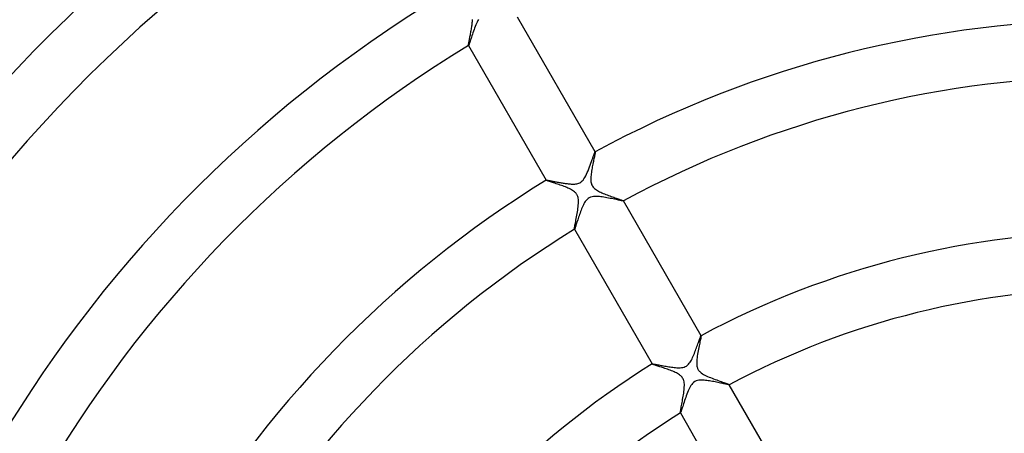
# Model space of a CAD drawing. Header units: millimetres. Extents: x -280 to 280, y -247 to 247.
# Tile 58 of 85: x -78 to -8, y 48 to 77. Entities that reach past the tile are written whole.
import ezdxf

# ---------------------------------------------------------------- set-up
doc = ezdxf.new("R2010")
doc.units = ezdxf.units.MM
doc.layers.add('HIDDEN', color=7, linetype='Continuous')
doc.layers.add('THICK', color=7, linetype='Continuous')

msp = doc.modelspace()

# ---------------------------------------------------------------- linework, layer by layer
at = {"layer": 'HIDDEN'}
for p, q in [((-45.473, 76.656), (-45.463, 76.733)), ((-45.463, 76.733), (-45.454, 76.808)), ((-45.454, 76.808), (-45.447, 76.881)), ((-45.447, 76.881), (-45.441, 76.952)), ((-45.441, 76.952), (-45.437, 77.021)), ((-45.579, 76.022), (-45.565, 76.101)), ((-45.565, 76.101), (-45.55, 76.18)), ((-45.55, 76.18), (-45.536, 76.26)), ((-45.536, 76.26), (-45.522, 76.34)), ((-45.522, 76.34), (-45.509, 76.42)), ((-45.509, 76.42), (-45.496, 76.5)), ((-45.496, 76.5), (-45.484, 76.578)), ((-45.484, 76.578), (-45.473, 76.656)), ((-45.714, 75.296), (-45.708, 75.334)), ((-45.708, 75.334), (-45.7, 75.377)), ((-45.7, 75.377), (-45.692, 75.426)), ((-45.692, 75.426), (-45.682, 75.479)), ((-45.682, 75.479), (-45.671, 75.536)), ((-45.671, 75.536), (-45.66, 75.596)), ((-45.66, 75.596), (-45.648, 75.66)), ((-45.648, 75.66), (-45.635, 75.727)), ((-45.635, 75.727), (-45.622, 75.797)), ((-45.622, 75.797), (-45.608, 75.87)), ((-45.608, 75.87), (-45.594, 75.945)), ((-45.594, 75.945), (-45.579, 76.022)), ((-45.724, 75.2), (-45.723, 75.215)), ((-45.722, 75.193), (-45.724, 75.2)), ((-45.723, 75.215), (-45.722, 75.235)), ((-45.722, 75.235), (-45.718, 75.263)), ((-45.722, 75.192), (-45.722, 75.193)), ((-45.722, 75.193), (-45.721, 75.191)), ((-45.721, 75.192), (-45.722, 75.192)), ((-45.72, 75.191), (-45.721, 75.192)), ((-45.719, 75.192), (-45.72, 75.191)), ((-45.72, 75.191), (-45.72, 75.191)), ((-45.719, 75.192), (-45.719, 75.192)), ((-45.718, 75.263), (-45.714, 75.296)), ((-36.757, 67.66), (-36.756, 67.661)), ((-36.756, 67.661), (-36.756, 67.661)), ((-36.756, 67.661), (-36.755, 67.661)), ((-36.755, 67.661), (-36.755, 67.66)), ((-36.754, 67.659), (-36.755, 67.661)), ((-36.755, 67.66), (-36.754, 67.66)), ((-36.754, 67.66), (-36.754, 67.659)), ((-36.754, 67.659), (-36.752, 67.649)), ((-36.878, 66.995), (-36.897, 66.902)), ((-36.86, 67.084), (-36.878, 66.995)), ((-36.842, 67.169), (-36.86, 67.084)), ((-36.825, 67.249), (-36.842, 67.169)), ((-36.809, 67.324), (-36.825, 67.249)), ((-36.795, 67.393), (-36.809, 67.324)), ((-36.783, 67.456), (-36.795, 67.393)), ((-36.772, 67.511), (-36.783, 67.456)), ((-36.763, 67.559), (-36.772, 67.511)), ((-36.757, 67.598), (-36.763, 67.559)), ((-36.753, 67.628), (-36.757, 67.598)), ((-36.752, 67.649), (-36.753, 67.628)), ((-37.007, 66.31), (-37.022, 66.213)), ((-36.991, 66.409), (-37.007, 66.31)), ((-36.974, 66.508), (-36.991, 66.409)), ((-36.955, 66.608), (-36.974, 66.508)), ((-36.936, 66.708), (-36.955, 66.608)), ((-36.917, 66.806), (-36.936, 66.708)), ((-36.897, 66.902), (-36.917, 66.806)), ((-40.219, 65.661), (-40.218, 65.659)), ((-40.218, 65.662), (-40.217, 65.663)), ((-40.218, 65.661), (-40.218, 65.662)), ((-40.218, 65.662), (-40.218, 65.662)), ((-40.218, 65.66), (-40.218, 65.661)), ((-40.218, 65.661), (-40.218, 65.661)), ((-40.218, 65.659), (-40.218, 65.66)), ((-40.21, 65.653), (-40.218, 65.659)), ((-40.194, 65.645), (-40.21, 65.653)), ((-40.169, 65.634), (-40.194, 65.645)), ((-40.135, 65.621), (-40.169, 65.634)), ((-40.092, 65.605), (-40.135, 65.621)), ((-40.042, 65.588), (-40.092, 65.605)), ((-39.985, 65.568), (-40.042, 65.588)), ((-39.921, 65.547), (-39.985, 65.568)), ((-37.06, 65.848), (-37.062, 65.766)), ((-37.062, 65.766), (-37.062, 65.687)), ((-37.062, 65.687), (-37.058, 65.613)), ((-37.054, 65.935), (-37.06, 65.848)), ((-37.058, 65.613), (-37.05, 65.542)), ((-37.046, 66.025), (-37.054, 65.935)), ((-37.035, 66.118), (-37.046, 66.025)), ((-37.022, 66.213), (-37.035, 66.118)), ((-39.851, 65.524), (-39.921, 65.547)), ((-39.776, 65.499), (-39.851, 65.524)), ((-39.695, 65.473), (-39.776, 65.499)), ((-39.61, 65.445), (-39.695, 65.473)), ((-39.521, 65.415), (-39.61, 65.445)), ((-39.43, 65.385), (-39.521, 65.415)), ((-39.337, 65.353), (-39.43, 65.385)), ((-39.242, 65.321), (-39.337, 65.353)), ((-39.147, 65.287), (-39.242, 65.321)), ((-39.051, 65.253), (-39.147, 65.287)), ((-38.956, 65.217), (-39.051, 65.253)), ((-38.862, 65.181), (-38.956, 65.217)), ((-38.769, 65.143), (-38.862, 65.181)), ((-38.679, 65.105), (-38.769, 65.143)), ((-38.591, 65.065), (-38.679, 65.105)), ((-38.506, 65.024), (-38.591, 65.065)), ((-38.426, 64.981), (-38.506, 65.024)), ((-38.35, 64.936), (-38.426, 64.981)), ((-38.281, 64.89), (-38.35, 64.936)), ((-38.222, 64.846), (-38.281, 64.89)), ((-37.05, 65.542), (-37.038, 65.474)), ((-37.038, 65.474), (-37.021, 65.41)), ((-37.021, 65.41), (-37, 65.348)), ((-37, 65.348), (-36.973, 65.289)), ((-36.973, 65.289), (-36.94, 65.233)), ((-36.94, 65.233), (-36.901, 65.179)), ((-36.901, 65.179), (-36.855, 65.126)), ((-36.855, 65.126), (-36.801, 65.075)), ((-36.801, 65.075), (-36.738, 65.024)), ((-36.738, 65.024), (-36.669, 64.976)), ((-36.669, 64.976), (-36.596, 64.93)), ((-36.596, 64.93), (-36.518, 64.887)), ((-36.518, 64.887), (-36.438, 64.846)), ((-38.173, 64.803), (-38.222, 64.846)), ((-38.133, 64.763), (-38.173, 64.803)), ((-38.099, 64.723), (-38.133, 64.763)), ((-38.068, 64.683), (-38.099, 64.723)), ((-38.042, 64.641), (-38.068, 64.683)), ((-38.018, 64.597), (-38.042, 64.641)), ((-37.997, 64.551), (-38.018, 64.597)), ((-37.98, 64.501), (-37.997, 64.551)), ((-37.964, 64.445), (-37.98, 64.501)), ((-37.951, 64.38), (-37.964, 64.445)), ((-37.941, 64.303), (-37.951, 64.38)), ((-37.935, 64.215), (-37.941, 64.303)), ((-37.934, 64.116), (-37.935, 64.215)), ((-36.438, 64.846), (-36.356, 64.807)), ((-36.356, 64.807), (-36.27, 64.769)), ((-36.27, 64.769), (-36.182, 64.731)), ((-36.182, 64.731), (-36.09, 64.694)), ((-36.09, 64.694), (-35.997, 64.657)), ((-35.997, 64.657), (-35.903, 64.621)), ((-35.903, 64.621), (-35.807, 64.585)), ((-35.807, 64.585), (-35.712, 64.55)), ((-35.712, 64.55), (-35.617, 64.516)), ((-35.617, 64.516), (-35.523, 64.483)), ((-35.523, 64.483), (-35.433, 64.451)), ((-35.433, 64.451), (-35.347, 64.421)), ((-35.347, 64.421), (-35.267, 64.393)), ((-35.267, 64.393), (-35.192, 64.367)), ((-35.192, 64.367), (-35.122, 64.342)), ((-35.122, 64.342), (-35.058, 64.319)), ((-35.058, 64.319), (-34.999, 64.299)), ((-34.999, 64.299), (-34.946, 64.279)), ((-34.946, 64.279), (-34.899, 64.262)), ((-34.899, 64.262), (-34.859, 64.247)), ((-34.859, 64.247), (-34.824, 64.233)), ((-34.824, 64.233), (-34.796, 64.221)), ((-34.796, 64.221), (-34.775, 64.211)), ((-34.775, 64.211), (-34.762, 64.204)), ((-34.762, 64.204), (-34.755, 64.198)), ((-34.755, 64.196), (-34.756, 64.195)), ((-34.756, 64.195), (-34.756, 64.195)), ((-34.754, 64.196), (-34.755, 64.198)), ((-34.755, 64.198), (-34.755, 64.198)), ((-34.755, 64.198), (-34.755, 64.197)), ((-34.755, 64.197), (-34.755, 64.196)), ((-34.755, 64.196), (-34.755, 64.196)), ((-38.008, 63.427), (-37.989, 63.549)), ((-37.989, 63.549), (-37.972, 63.669)), ((-37.972, 63.669), (-37.957, 63.787)), ((-37.957, 63.787), (-37.946, 63.901)), ((-37.946, 63.901), (-37.938, 64.011)), ((-37.938, 64.011), (-37.934, 64.116)), ((-38.132, 62.742), (-38.112, 62.845)), ((-38.112, 62.845), (-38.092, 62.954)), ((-38.092, 62.954), (-38.071, 63.067)), ((-38.071, 63.067), (-38.05, 63.184)), ((-38.05, 63.184), (-38.029, 63.304)), ((-38.029, 63.304), (-38.008, 63.427)), ((-38.221, 62.212), (-38.22, 62.239)), ((-38.22, 62.198), (-38.221, 62.212)), ((-38.22, 62.239), (-38.215, 62.28)), ((-38.219, 62.198), (-38.22, 62.198)), ((-38.22, 62.198), (-38.218, 62.196)), ((-38.219, 62.197), (-38.219, 62.198)), ((-38.218, 62.197), (-38.219, 62.197)), ((-38.217, 62.197), (-38.218, 62.197)), ((-38.218, 62.197), (-38.218, 62.197)), ((-38.216, 62.197), (-38.217, 62.197)), ((-38.215, 62.28), (-38.207, 62.333)), ((-38.207, 62.333), (-38.196, 62.397)), ((-38.196, 62.397), (-38.182, 62.471)), ((-38.182, 62.471), (-38.167, 62.554)), ((-38.167, 62.554), (-38.15, 62.645)), ((-38.15, 62.645), (-38.132, 62.742)), ((-29.291, 54.407), (-29.307, 54.328)), ((-29.277, 54.477), (-29.291, 54.407)), ((-29.265, 54.538), (-29.277, 54.477)), ((-29.256, 54.588), (-29.265, 54.538)), ((-29.251, 54.625), (-29.256, 54.588)), ((-29.254, 54.664), (-29.253, 54.665)), ((-29.253, 54.665), (-29.253, 54.665)), ((-29.253, 54.665), (-29.252, 54.665)), ((-29.251, 54.663), (-29.252, 54.666)), ((-29.252, 54.665), (-29.252, 54.665)), ((-29.252, 54.665), (-29.251, 54.664)), ((-29.251, 54.664), (-29.251, 54.663)), ((-29.251, 54.663), (-29.249, 54.651)), ((-29.249, 54.651), (-29.251, 54.625)), ((-29.436, 53.71), (-29.459, 53.59)), ((-29.412, 53.826), (-29.436, 53.71)), ((-29.389, 53.938), (-29.412, 53.826)), ((-29.367, 54.045), (-29.389, 53.938)), ((-29.346, 54.146), (-29.367, 54.045)), ((-29.326, 54.24), (-29.346, 54.146)), ((-29.307, 54.328), (-29.326, 54.24)), ((-29.536, 53.11), (-29.549, 52.995)), ((-29.52, 53.227), (-29.536, 53.11)), ((-29.502, 53.347), (-29.52, 53.227)), ((-29.481, 53.468), (-29.502, 53.347)), ((-29.459, 53.59), (-29.481, 53.468)), ((-32.716, 52.666), (-32.715, 52.663)), ((-32.715, 52.665), (-32.715, 52.666)), ((-32.715, 52.666), (-32.714, 52.666)), ((-32.715, 52.664), (-32.715, 52.665)), ((-32.715, 52.665), (-32.715, 52.665)), ((-32.715, 52.663), (-32.715, 52.664)), ((-32.708, 52.658), (-32.715, 52.663)), ((-32.714, 52.666), (-32.714, 52.667)), ((-32.692, 52.65), (-32.708, 52.658)), ((-32.669, 52.639), (-32.692, 52.65)), ((-32.638, 52.627), (-32.669, 52.639)), ((-32.599, 52.613), (-32.638, 52.627)), ((-32.553, 52.597), (-32.599, 52.613)), ((-32.501, 52.58), (-32.553, 52.597)), ((-32.443, 52.56), (-32.501, 52.58)), ((-32.38, 52.54), (-32.443, 52.56)), ((-32.311, 52.517), (-32.38, 52.54)), ((-32.238, 52.493), (-32.311, 52.517)), ((-32.161, 52.468), (-32.238, 52.493)), ((-32.079, 52.442), (-32.161, 52.468)), ((-31.994, 52.414), (-32.079, 52.442)), ((-31.907, 52.384), (-31.994, 52.414)), ((-31.816, 52.354), (-31.907, 52.384)), ((-31.724, 52.322), (-31.816, 52.354)), ((-31.629, 52.289), (-31.724, 52.322)), ((-29.558, 52.885), (-29.562, 52.779)), ((-29.562, 52.779), (-29.561, 52.68)), ((-29.561, 52.68), (-29.554, 52.591)), ((-29.549, 52.995), (-29.558, 52.885)), ((-29.554, 52.591), (-29.543, 52.514)), ((-29.543, 52.514), (-29.529, 52.448)), ((-29.529, 52.448), (-29.512, 52.391)), ((-29.512, 52.391), (-29.493, 52.341)), ((-29.493, 52.341), (-29.47, 52.294)), ((-31.534, 52.254), (-31.629, 52.289)), ((-31.438, 52.218), (-31.534, 52.254)), ((-31.344, 52.182), (-31.438, 52.218)), ((-31.252, 52.145), (-31.344, 52.182)), ((-31.163, 52.107), (-31.252, 52.145)), ((-31.078, 52.068), (-31.163, 52.107)), ((-30.996, 52.027), (-31.078, 52.068)), ((-30.92, 51.986), (-30.996, 52.027)), ((-30.849, 51.945), (-30.92, 51.986)), ((-30.786, 51.903), (-30.849, 51.945)), ((-30.729, 51.86), (-30.786, 51.903)), ((-30.677, 51.816), (-30.729, 51.86)), ((-30.632, 51.771), (-30.677, 51.816)), ((-30.591, 51.723), (-30.632, 51.771)), ((-30.554, 51.671), (-30.591, 51.723)), ((-30.522, 51.615), (-30.554, 51.671)), ((-30.495, 51.554), (-30.522, 51.615)), ((-29.47, 52.294), (-29.444, 52.249)), ((-29.444, 52.249), (-29.414, 52.205)), ((-29.414, 52.205), (-29.381, 52.164)), ((-29.381, 52.164), (-29.342, 52.122)), ((-29.342, 52.122), (-29.293, 52.077)), ((-29.293, 52.077), (-29.233, 52.029)), ((-29.233, 52.029), (-29.16, 51.979)), ((-29.16, 51.979), (-29.076, 51.928)), ((-29.076, 51.928), (-28.986, 51.879)), ((-28.986, 51.879), (-28.89, 51.832)), ((-28.89, 51.832), (-28.789, 51.786)), ((-28.789, 51.786), (-28.685, 51.741)), ((-28.685, 51.741), (-28.578, 51.697)), ((-28.578, 51.697), (-28.47, 51.654)), ((-28.47, 51.654), (-28.36, 51.613)), ((-28.36, 51.613), (-28.251, 51.572)), ((-30.472, 51.487), (-30.495, 51.554)), ((-30.454, 51.411), (-30.472, 51.487)), ((-30.442, 51.326), (-30.454, 51.411)), ((-30.453, 50.825), (-30.443, 50.932)), ((-30.443, 50.932), (-30.436, 51.036)), ((-30.435, 51.234), (-30.442, 51.326)), ((-30.436, 51.036), (-30.433, 51.137)), ((-30.433, 51.137), (-30.435, 51.234)), ((-28.251, 51.572), (-28.143, 51.533)), ((-28.143, 51.533), (-28.036, 51.494)), ((-28.036, 51.494), (-27.932, 51.458)), ((-27.932, 51.458), (-27.832, 51.422)), ((-27.832, 51.422), (-27.736, 51.388)), ((-27.736, 51.388), (-27.646, 51.357)), ((-27.646, 51.357), (-27.563, 51.327)), ((-27.563, 51.327), (-27.488, 51.3)), ((-27.488, 51.3), (-27.422, 51.276)), ((-27.422, 51.276), (-27.365, 51.254)), ((-27.365, 51.254), (-27.319, 51.236)), ((-27.319, 51.236), (-27.284, 51.221)), ((-27.284, 51.221), (-27.262, 51.21)), ((-27.262, 51.21), (-27.252, 51.202)), ((-27.252, 51.199), (-27.253, 51.198)), ((-27.251, 51.2), (-27.252, 51.202)), ((-27.252, 51.202), (-27.252, 51.201)), ((-27.252, 51.201), (-27.252, 51.2)), ((-27.252, 51.2), (-27.252, 51.2)), ((-27.252, 51.2), (-27.252, 51.199)), ((-27.252, 51.199), (-27.252, 51.199)), ((-30.555, 50.152), (-30.535, 50.265)), ((-30.535, 50.265), (-30.516, 50.379)), ((-30.516, 50.379), (-30.498, 50.493)), ((-30.498, 50.493), (-30.481, 50.606)), ((-30.481, 50.606), (-30.466, 50.717)), ((-30.466, 50.717), (-30.453, 50.825)), ((-30.682, 49.461), (-30.668, 49.54)), ((-30.668, 49.54), (-30.652, 49.628)), ((-30.652, 49.628), (-30.634, 49.723)), ((-30.634, 49.723), (-30.615, 49.823)), ((-30.615, 49.823), (-30.596, 49.93)), ((-30.596, 49.93), (-30.575, 50.039)), ((-30.575, 50.039), (-30.555, 50.152)), ((-30.718, 49.214), (-30.716, 49.24)), ((-30.716, 49.202), (-30.718, 49.214)), ((-30.716, 49.24), (-30.712, 49.279)), ((-30.716, 49.201), (-30.716, 49.202)), ((-30.716, 49.202), (-30.715, 49.2)), ((-30.715, 49.201), (-30.716, 49.201)), ((-30.715, 49.2), (-30.715, 49.201)), ((-30.714, 49.2), (-30.715, 49.2)), ((-30.713, 49.201), (-30.714, 49.2)), ((-30.713, 49.201), (-30.713, 49.201)), ((-30.712, 49.279), (-30.705, 49.329)), ((-30.705, 49.329), (-30.695, 49.39)), ((-30.695, 49.39), (-30.682, 49.461))]:
    msp.add_line(p, q, dxfattribs=at)
msp.add_arc((0, 0), 149.5, 120.76633, 179.23363, dxfattribs=at)
at = {"layer": 'THICK'}
for p, q in [((-45.161, 76.746), (-45.205, 76.642)), ((-45.116, 76.847), (-45.161, 76.746)), ((-45.069, 76.944), (-45.116, 76.847)), ((-45.02, 77.035), (-45.069, 76.944)), ((-36.755, 67.661), (-42.257, 77.191)), ((-45.408, 76.092), (-45.444, 75.983)), ((-45.369, 76.203), (-45.408, 76.092)), ((-45.33, 76.314), (-45.369, 76.203)), ((-45.289, 76.425), (-45.33, 76.314)), ((-45.248, 76.535), (-45.289, 76.425)), ((-45.205, 76.642), (-45.248, 76.535)), ((-45.65, 75.36), (-45.67, 75.304)), ((-45.628, 75.426), (-45.65, 75.36)), ((-45.603, 75.502), (-45.628, 75.426)), ((-45.575, 75.585), (-45.603, 75.502)), ((-45.546, 75.676), (-45.575, 75.585)), ((-45.514, 75.773), (-45.546, 75.676)), ((-45.48, 75.876), (-45.514, 75.773)), ((-45.444, 75.983), (-45.48, 75.876)), ((-45.721, 75.191), (-40.219, 65.661)), ((-45.711, 75.202), (-45.719, 75.192)), ((-45.701, 75.224), (-45.711, 75.202)), ((-45.687, 75.258), (-45.701, 75.224)), ((-45.67, 75.304), (-45.687, 75.258)), ((-36.767, 67.647), (-36.757, 67.66)), ((-37.054, 66.863), (-37.009, 66.993)), ((-37.009, 66.993), (-36.965, 67.116)), ((-36.965, 67.116), (-36.925, 67.23)), ((-36.925, 67.23), (-36.888, 67.334)), ((-36.888, 67.334), (-36.855, 67.426)), ((-36.855, 67.426), (-36.826, 67.505)), ((-36.826, 67.505), (-36.802, 67.569)), ((-36.802, 67.569), (-36.782, 67.616)), ((-36.782, 67.616), (-36.767, 67.647)), ((-37.309, 66.202), (-37.255, 66.33)), ((-37.255, 66.33), (-37.203, 66.462)), ((-37.203, 66.462), (-37.152, 66.597)), ((-37.152, 66.597), (-37.102, 66.731)), ((-37.102, 66.731), (-37.054, 66.863)), ((-40.217, 65.663), (-40.211, 65.664)), ((-40.211, 65.664), (-40.2, 65.665)), ((-40.2, 65.665), (-40.184, 65.664)), ((-40.184, 65.664), (-40.164, 65.662)), ((-40.164, 65.662), (-40.139, 65.659)), ((-40.139, 65.659), (-40.11, 65.655)), ((-40.11, 65.655), (-40.076, 65.649)), ((-40.076, 65.649), (-40.039, 65.643)), ((-40.039, 65.643), (-39.999, 65.636)), ((-39.999, 65.636), (-39.955, 65.629)), ((-39.955, 65.629), (-39.908, 65.62)), ((-39.908, 65.62), (-39.858, 65.611)), ((-39.858, 65.611), (-39.805, 65.601)), ((-39.805, 65.601), (-39.75, 65.591)), ((-39.75, 65.591), (-39.692, 65.58)), ((-39.692, 65.58), (-39.632, 65.569)), ((-39.632, 65.569), (-39.57, 65.557)), ((-37.718, 65.558), (-37.665, 65.607)), ((-37.665, 65.607), (-37.607, 65.67)), ((-37.607, 65.67), (-37.547, 65.751)), ((-37.547, 65.751), (-37.483, 65.85)), ((-37.483, 65.85), (-37.422, 65.961)), ((-37.422, 65.961), (-37.364, 66.079)), ((-37.364, 66.079), (-37.309, 66.202)), ((-39.57, 65.557), (-39.507, 65.545)), ((-39.507, 65.545), (-39.441, 65.533)), ((-39.441, 65.533), (-39.374, 65.521)), ((-39.374, 65.521), (-39.306, 65.509)), ((-39.306, 65.509), (-39.236, 65.496)), ((-39.236, 65.496), (-39.165, 65.484)), ((-39.165, 65.484), (-39.093, 65.472)), ((-39.093, 65.472), (-39.02, 65.46)), ((-39.02, 65.46), (-38.947, 65.448)), ((-38.947, 65.448), (-38.874, 65.437)), ((-38.874, 65.437), (-38.802, 65.427)), ((-38.802, 65.427), (-38.731, 65.418)), ((-38.731, 65.418), (-38.661, 65.409)), ((-38.661, 65.409), (-38.592, 65.402)), ((-38.592, 65.402), (-38.525, 65.396)), ((-38.525, 65.396), (-38.459, 65.391)), ((-38.459, 65.391), (-38.396, 65.388)), ((-38.396, 65.388), (-38.334, 65.386)), ((-38.334, 65.386), (-38.268, 65.386)), ((-38.268, 65.386), (-38.198, 65.389)), ((-38.198, 65.389), (-38.126, 65.396)), ((-38.126, 65.396), (-38.052, 65.407)), ((-38.052, 65.407), (-37.978, 65.424)), ((-37.978, 65.424), (-37.906, 65.448)), ((-37.906, 65.448), (-37.838, 65.479)), ((-37.838, 65.479), (-37.775, 65.516)), ((-37.775, 65.516), (-37.718, 65.558)), ((-37.391, 64.234), (-37.449, 64.158)), ((-37.327, 64.305), (-37.391, 64.234)), ((-37.253, 64.368), (-37.327, 64.305)), ((-37.168, 64.422), (-37.253, 64.368)), ((-37.073, 64.463), (-37.168, 64.422)), ((-36.971, 64.491), (-37.073, 64.463)), ((-36.865, 64.508), (-36.971, 64.491)), ((-36.758, 64.515), (-36.865, 64.508)), ((-36.652, 64.514), (-36.758, 64.515)), ((-36.551, 64.509), (-36.652, 64.514)), ((-36.453, 64.501), (-36.551, 64.509)), ((-36.351, 64.489), (-36.453, 64.501)), ((-36.245, 64.475), (-36.351, 64.489)), ((-36.137, 64.459), (-36.245, 64.475)), ((-36.027, 64.441), (-36.137, 64.459)), ((-35.915, 64.421), (-36.027, 64.441)), ((-35.804, 64.4), (-35.915, 64.421)), ((-35.693, 64.378), (-35.804, 64.4)), ((-35.583, 64.356), (-35.693, 64.378)), ((-35.475, 64.333), (-35.583, 64.356)), ((-35.371, 64.312), (-35.475, 64.333)), ((-35.273, 64.291), (-35.371, 64.312)), ((-35.18, 64.271), (-35.273, 64.291)), ((-35.094, 64.253), (-35.18, 64.271)), ((-35.015, 64.236), (-35.094, 64.253)), ((-34.945, 64.222), (-35.015, 64.236)), ((-34.884, 64.21), (-34.945, 64.222)), ((-34.834, 64.201), (-34.884, 64.21)), ((-34.796, 64.196), (-34.834, 64.201)), ((-34.769, 64.193), (-34.796, 64.196)), ((-34.756, 64.195), (-34.769, 64.193)), ((-29.252, 54.666), (-34.754, 64.196)), ((-37.749, 63.539), (-37.787, 63.438)), ((-37.711, 63.637), (-37.749, 63.539)), ((-37.671, 63.733), (-37.711, 63.637)), ((-37.63, 63.825), (-37.671, 63.733)), ((-37.589, 63.913), (-37.63, 63.825)), ((-37.546, 63.996), (-37.589, 63.913)), ((-37.5, 64.077), (-37.546, 63.996)), ((-37.449, 64.158), (-37.5, 64.077)), ((-38.013, 62.778), (-38.04, 62.696)), ((-37.985, 62.864), (-38.013, 62.778)), ((-37.956, 62.953), (-37.985, 62.864)), ((-37.925, 63.045), (-37.956, 62.953)), ((-37.893, 63.141), (-37.925, 63.045)), ((-37.859, 63.238), (-37.893, 63.141)), ((-37.824, 63.338), (-37.859, 63.238)), ((-37.787, 63.438), (-37.824, 63.338)), ((-38.218, 62.196), (-32.716, 52.666)), ((-38.21, 62.205), (-38.216, 62.197)), ((-38.202, 62.22), (-38.21, 62.205)), ((-38.192, 62.245), (-38.202, 62.22)), ((-38.18, 62.277), (-38.192, 62.245)), ((-38.165, 62.318), (-38.18, 62.277)), ((-38.149, 62.365), (-38.165, 62.318)), ((-38.13, 62.42), (-38.149, 62.365)), ((-38.11, 62.481), (-38.13, 62.42)), ((-38.088, 62.547), (-38.11, 62.481)), ((-38.065, 62.619), (-38.088, 62.547)), ((-38.04, 62.696), (-38.065, 62.619)), ((-29.387, 54.336), (-29.362, 54.406)), ((-29.362, 54.406), (-29.339, 54.469)), ((-29.339, 54.469), (-29.318, 54.525)), ((-29.318, 54.525), (-29.299, 54.572)), ((-29.299, 54.572), (-29.284, 54.61)), ((-29.284, 54.61), (-29.271, 54.638)), ((-29.271, 54.638), (-29.261, 54.656)), ((-29.261, 54.656), (-29.254, 54.664)), ((-29.648, 53.612), (-29.611, 53.711)), ((-29.611, 53.711), (-29.575, 53.809)), ((-29.575, 53.809), (-29.54, 53.906)), ((-29.54, 53.906), (-29.507, 54)), ((-29.507, 54), (-29.474, 54.091)), ((-29.474, 54.091), (-29.443, 54.178)), ((-29.443, 54.178), (-29.414, 54.26)), ((-29.414, 54.26), (-29.387, 54.336)), ((-29.935, 52.945), (-29.891, 53.031)), ((-29.891, 53.031), (-29.848, 53.122)), ((-29.848, 53.122), (-29.806, 53.216)), ((-29.806, 53.216), (-29.765, 53.313)), ((-29.765, 53.313), (-29.725, 53.412)), ((-29.725, 53.412), (-29.686, 53.512)), ((-29.686, 53.512), (-29.648, 53.612)), ((-32.714, 52.667), (-32.705, 52.669)), ((-32.705, 52.669), (-32.689, 52.669)), ((-32.689, 52.669), (-32.664, 52.667)), ((-32.664, 52.667), (-32.633, 52.663)), ((-32.633, 52.663), (-32.594, 52.657)), ((-32.594, 52.657), (-32.548, 52.65)), ((-32.548, 52.65), (-32.496, 52.642)), ((-32.496, 52.642), (-32.439, 52.632)), ((-32.439, 52.632), (-32.376, 52.62)), ((-32.376, 52.62), (-32.308, 52.608)), ((-32.308, 52.608), (-32.236, 52.595)), ((-32.236, 52.595), (-32.16, 52.581)), ((-32.16, 52.581), (-32.08, 52.566)), ((-32.08, 52.566), (-31.996, 52.55)), ((-31.996, 52.55), (-31.909, 52.535)), ((-31.909, 52.535), (-31.82, 52.519)), ((-31.82, 52.519), (-31.728, 52.503)), ((-31.728, 52.503), (-31.634, 52.487)), ((-31.634, 52.487), (-31.537, 52.471)), ((-31.537, 52.471), (-31.44, 52.456)), ((-31.44, 52.456), (-31.343, 52.441)), ((-31.343, 52.441), (-31.248, 52.429)), ((-31.248, 52.429), (-31.154, 52.417)), ((-31.154, 52.417), (-31.062, 52.408)), ((-31.062, 52.408), (-30.973, 52.401)), ((-30.973, 52.401), (-30.886, 52.397)), ((-30.886, 52.397), (-30.804, 52.396)), ((-30.804, 52.396), (-30.72, 52.397)), ((-30.72, 52.397), (-30.633, 52.404)), ((-30.633, 52.404), (-30.543, 52.418)), ((-30.543, 52.418), (-30.452, 52.441)), ((-30.452, 52.441), (-30.365, 52.475)), ((-30.365, 52.475), (-30.283, 52.521)), ((-30.283, 52.521), (-30.208, 52.576)), ((-30.208, 52.576), (-30.142, 52.641)), ((-30.142, 52.641), (-30.082, 52.711)), ((-30.082, 52.711), (-30.028, 52.787)), ((-30.028, 52.787), (-29.98, 52.864)), ((-29.98, 52.864), (-29.935, 52.945)), ((-30.073, 50.954), (-30.12, 50.856)), ((-30.023, 51.047), (-30.073, 50.954)), ((-29.97, 51.134), (-30.023, 51.047)), ((-29.913, 51.215), (-29.97, 51.134)), ((-29.849, 51.291), (-29.913, 51.215)), ((-29.777, 51.359), (-29.849, 51.291)), ((-29.695, 51.417), (-29.777, 51.359)), ((-29.604, 51.461), (-29.695, 51.417)), ((-29.508, 51.493), (-29.604, 51.461)), ((-29.408, 51.512), (-29.508, 51.493)), ((-29.307, 51.522), (-29.408, 51.512)), ((-29.207, 51.525), (-29.307, 51.522)), ((-29.11, 51.522), (-29.207, 51.525)), ((-29.019, 51.516), (-29.11, 51.522)), ((-28.93, 51.507), (-29.019, 51.516)), ((-28.838, 51.497), (-28.93, 51.507)), ((-28.743, 51.484), (-28.838, 51.497)), ((-28.647, 51.469), (-28.743, 51.484)), ((-28.548, 51.452), (-28.647, 51.469)), ((-28.449, 51.435), (-28.548, 51.452)), ((-28.349, 51.416), (-28.449, 51.435)), ((-28.25, 51.397), (-28.349, 51.416)), ((-28.152, 51.377), (-28.25, 51.397)), ((-28.057, 51.357), (-28.152, 51.377)), ((-27.965, 51.338), (-28.057, 51.357)), ((-27.876, 51.319), (-27.965, 51.338)), ((-27.792, 51.301), (-27.876, 51.319)), ((-27.711, 51.284), (-27.792, 51.301)), ((-27.636, 51.267), (-27.711, 51.284)), ((-27.565, 51.252), (-27.636, 51.267)), ((-27.5, 51.239), (-27.565, 51.252)), ((-27.442, 51.227), (-27.5, 51.239)), ((-27.39, 51.216), (-27.442, 51.227)), ((-27.346, 51.208), (-27.39, 51.216)), ((-27.309, 51.202), (-27.346, 51.208)), ((-27.282, 51.198), (-27.309, 51.202)), ((-27.263, 51.197), (-27.282, 51.198)), ((-27.253, 51.198), (-27.263, 51.197)), ((-21.747, 41.666), (-27.251, 51.2)), ((-30.337, 50.305), (-30.377, 50.188)), ((-30.295, 50.421), (-30.337, 50.305)), ((-30.253, 50.536), (-30.295, 50.421)), ((-30.209, 50.647), (-30.253, 50.536)), ((-30.165, 50.754), (-30.209, 50.647)), ((-30.12, 50.856), (-30.165, 50.754)), ((-30.58, 49.569), (-30.606, 49.49)), ((-30.553, 49.655), (-30.58, 49.569)), ((-30.522, 49.749), (-30.553, 49.655)), ((-30.49, 49.85), (-30.522, 49.749)), ((-30.454, 49.958), (-30.49, 49.85)), ((-30.417, 50.072), (-30.454, 49.958)), ((-30.377, 50.188), (-30.417, 50.072)), ((-30.715, 49.2), (-25.211, 39.666)), ((-30.706, 49.21), (-30.713, 49.201)), ((-30.696, 49.231), (-30.706, 49.21)), ((-30.683, 49.264), (-30.696, 49.231)), ((-30.667, 49.306), (-30.683, 49.264)), ((-30.649, 49.359), (-30.667, 49.306)), ((-30.629, 49.42), (-30.649, 49.359)), ((-30.606, 49.49), (-30.629, 49.42))]:
    msp.add_line(p, q, dxfattribs=at)
for radius, start, end in [(146, 120.78391, 179.2161), (137, 120.83542, 179.16459), (133, 120.86052, 179.13944), (122, 120.93816, 179.06186), (118, 120.96995, 179.03006), (107, 121.06965, 178.93031), (103, 121.11125, 178.88877), (92, 121.24411, 178.7559), (77, 61.48651, 118.51351), (88, 121.30067, 178.69935), (73, 61.56798, 118.43204), (77, 121.48653, 178.51348), (73, 121.56801, 178.43201), (62, 61.84627, 118.15375), (58, 61.97364, 118.02638), (62, 121.84624, 178.15372), (58, 121.97366, 178.02635)]:
    msp.add_arc((0, 0), radius, start, end, dxfattribs=at)

doc.saveas('drawing.dxf')
